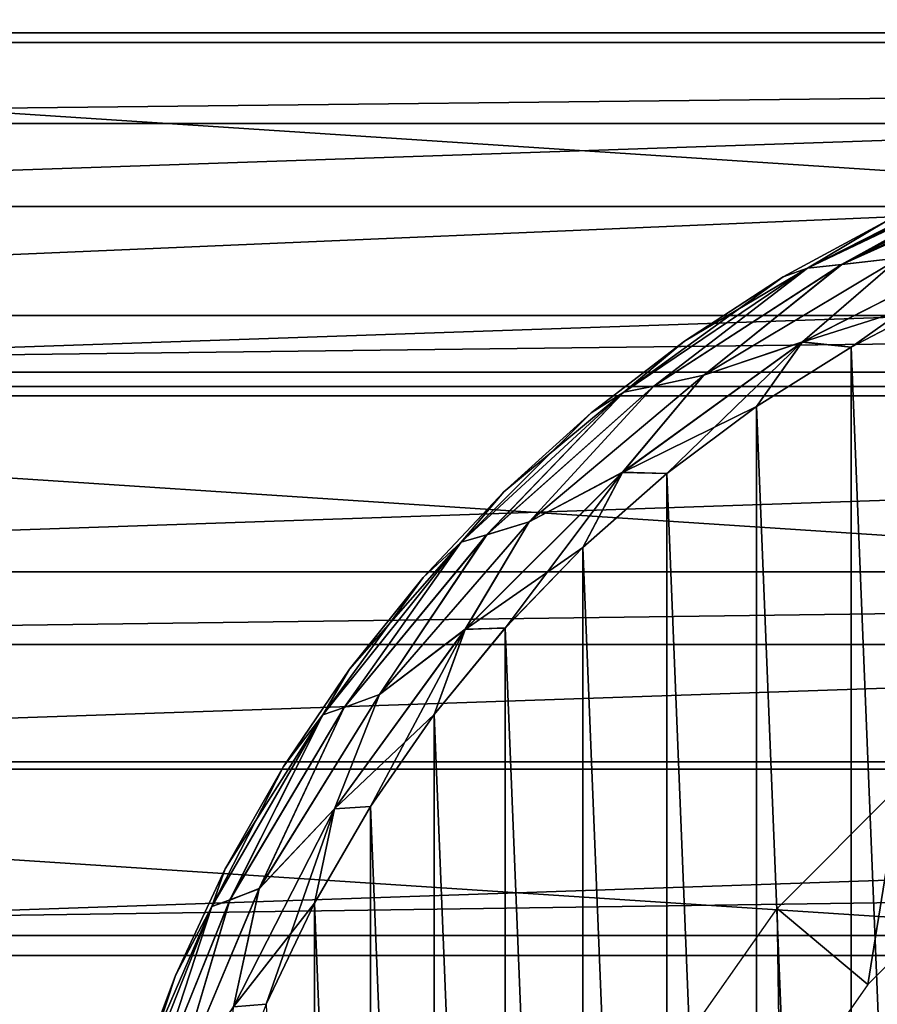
# Model space of a CAD drawing. Header units: millimetres. Extents: x -223 to 138, y -45 to 391.
# Tile 13 of 159: x -91 to -82, y 6 to 16. Entities that reach past the tile are written whole.
import ezdxf

# ---------------------------------------------------------------- set-up
doc = ezdxf.new("R2010")
doc.units = ezdxf.units.MM
doc.header["$LTSCALE"] = 81.481481
for name, color, linetype in [('118', 7, 'CONTINUOUS'), ('119', 7, 'CONTINUOUS'), ('3', 7, 'CONTINUOUS'), ('35', 7, 'CONTINUOUS'), ('4', 7, 'CONTINUOUS'), ('43', 7, 'CONTINUOUS'), ('44', 7, 'CONTINUOUS'), ('45', 7, 'CONTINUOUS'), ('46', 7, 'CONTINUOUS'), ('6', 7, 'CONTINUOUS')]:
    doc.layers.add(name, color=color, linetype=linetype)

msp = doc.modelspace()

# ---------------------------------------------------------------- linework, layer by layer
at = {"layer": '118', "linetype": 'CONTINUOUS'}
for points in [[(-100.122, 17.732, -53.5), (-101.274, 15.976, -53.5), (-49.878, 17.732, -53.5), (-100.122, 17.732, -53.5)], [(-49.878, 17.732, -53.5), (-101.274, 15.976, -53.5), (-48.726, 15.976, -53.5), (-49.878, 17.732, -53.5)], [(-101.274, 15.976, -53.5), (-102.303, 14.146, -53.5), (-48.726, 15.976, -53.5), (-101.274, 15.976, -53.5)], [(-48.726, 15.976, -53.5), (-102.303, 14.146, -53.5), (-47.697, 14.146, -53.5), (-48.726, 15.976, -53.5)], [(-102.303, 14.146, -53.5), (-103.205, 12.25, -53.5), (-47.697, 14.146, -53.5), (-102.303, 14.146, -53.5)], [(-47.697, 14.146, -53.5), (-103.205, 12.25, -53.5), (-46.795, 12.249, -53.5), (-47.697, 14.146, -53.5)], [(-103.205, 12.25, -53.5), (-103.975, 10.296, -53.5), (-46.795, 12.249, -53.5), (-103.205, 12.25, -53.5)], [(-46.795, 12.249, -53.5), (-103.975, 10.296, -53.5), (-46.025, 10.296, -53.5), (-46.795, 12.249, -53.5)], [(-103.975, 10.296, -53.5), (-104.61, 8.295, -53.5), (-46.025, 10.296, -53.5), (-103.975, 10.296, -53.5)], [(-46.025, 10.296, -53.5), (-104.61, 8.295, -53.5), (-45.39, 8.295, -53.5), (-46.025, 10.296, -53.5)], [(-104.61, 8.295, -53.5), (-105.107, 6.254, -53.5), (-45.39, 8.295, -53.5), (-104.61, 8.295, -53.5)], [(-45.39, 8.295, -53.5), (-105.107, 6.254, -53.5), (-44.893, 6.254, -53.5), (-45.39, 8.295, -53.5)], [(-105.107, 6.254, -53.5), (-105.464, 4.185, -53.5), (-44.893, 6.254, -53.5), (-105.107, 6.254, -53.5)], [(-44.893, 6.254, -53.5), (-105.464, 4.185, -53.5), (-44.536, 4.185, -53.5), (-44.893, 6.254, -53.5)]]:
    msp.add_3dface(points, dxfattribs=at)
at = {"layer": '119', "linetype": 'CONTINUOUS'}
for points in [[(-100.189, 19.328, -73.5), (-47.504, 15.875, -73.5), (-102.496, 15.875, -73.5), (-100.189, 19.328, -73.5)], [(-49.811, 19.328, -73.5), (-47.504, 15.875, -73.5), (-100.189, 19.328, -73.5), (-49.811, 19.328, -73.5)], [(-102.496, 15.875, -73.5), (-45.667, 12.15, -73.5), (-104.333, 12.15, -73.5), (-102.496, 15.875, -73.5)], [(-47.504, 15.875, -73.5), (-45.667, 12.15, -73.5), (-102.496, 15.875, -73.5), (-47.504, 15.875, -73.5)], [(-104.333, 12.15, -73.5), (-44.332, 8.218, -73.5), (-105.668, 8.218, -73.5), (-104.333, 12.15, -73.5)], [(-45.667, 12.15, -73.5), (-44.332, 8.218, -73.5), (-104.333, 12.15, -73.5), (-45.667, 12.15, -73.5)], [(-105.668, 8.218, -73.5), (-43.522, 4.144, -73.5), (-106.478, 4.144, -73.5), (-105.668, 8.218, -73.5)], [(-44.332, 8.218, -73.5), (-43.522, 4.144, -73.5), (-105.668, 8.218, -73.5), (-44.332, 8.218, -73.5)]]:
    msp.add_3dface(points, dxfattribs=at)
at = {"layer": '3', "color": 7, "linetype": 'CONTINUOUS', "true_color": 0xaaaaaa}
for points in [[(106, 13, -38), (106, -13, -38), (-106, -13, -38), (106, 13, -38)], [(-106, 13, -38), (106, 13, -38), (-106, -13, -38), (-106, 13, -38)]]:
    msp.add_3dface(points, dxfattribs=at)
at = {"layer": '35', "color": 7, "linetype": 'CONTINUOUS', "true_color": 0xaaaaaa}
for points in [[(-81.749, 8.043, -38), (-82.086, 5.946, -42), (-83.043, 6.749, -38), (-81.749, 8.043, -38)], [(-80.946, 7.086, -42), (-82.086, 5.946, -42), (-81.749, 8.043, -38), (-80.946, 7.086, -42)], [(-83.043, 6.749, -38), (-83.011, 4.625, -42), (-84.093, 5.25, -38), (-83.043, 6.749, -38)], [(-82.086, 5.946, -42), (-83.011, 4.625, -42), (-83.043, 6.749, -38), (-82.086, 5.946, -42)]]:
    msp.add_3dface(points, dxfattribs=at)
at = {"layer": '4', "color": 7, "linetype": 'CONTINUOUS', "true_color": 0xaaaaaa}
for points in [[(106, 15.023, 17.415), (106, 17.346, 15.104), (-106, 15.023, 17.415), (106, 15.023, 17.415)], [(106, 17.346, 15.104), (-106, 17.346, 15.104), (-106, 15.023, 17.415), (106, 17.346, 15.104)], [(106, 12.401, 19.37), (106, 15.023, 17.415), (-106, 12.401, 19.37), (106, 12.401, 19.37)], [(106, 15.023, 17.415), (-106, 15.023, 17.415), (-106, 12.401, 19.37), (106, 15.023, 17.415)], [(106, 9.53, 20.932), (106, 12.401, 19.37), (-106, 9.53, 20.932), (106, 9.53, 20.932)], [(106, 12.401, 19.37), (-106, 12.401, 19.37), (-106, 9.53, 20.932), (106, 12.401, 19.37)], [(106, 6.462, 22.073), (106, 9.53, 20.932), (-106, 6.462, 22.073), (106, 6.462, 22.073)], [(106, 9.53, 20.932), (-106, 9.53, 20.932), (-106, 6.462, 22.073), (106, 9.53, 20.932)], [(106, 3.261, 22.767), (106, 6.462, 22.073), (-106, 3.261, 22.767), (106, 3.261, 22.767)], [(106, 6.462, 22.073), (-106, 6.462, 22.073), (-106, 3.261, 22.767), (106, 6.462, 22.073)]]:
    msp.add_3dface(points, dxfattribs=at)
at = {"layer": '43', "color": 7, "linetype": 'CONTINUOUS', "true_color": 0xaaaaaa}
for points in [[(-81.888, 13.997, -52.5), (-82.978, 13.405, -52.5), (-81.888, 13.997, -40.8), (-81.888, 13.997, -52.5)], [(-81.888, 13.997, -40.8), (-82.978, 13.405, -52.5), (-82.978, 13.405, -40.8), (-81.888, 13.997, -40.8)], [(-82.978, 13.405, -52.5), (-84.018, 12.729, -52.5), (-82.978, 13.405, -40.8), (-82.978, 13.405, -52.5)], [(-82.978, 13.405, -40.8), (-84.018, 12.729, -52.5), (-84.018, 12.729, -40.8), (-82.978, 13.405, -40.8)], [(-84.018, 12.729, -52.5), (-85.001, 11.972, -52.5), (-84.018, 12.729, -40.8), (-84.018, 12.729, -52.5)], [(-84.018, 12.729, -40.8), (-85.001, 11.972, -52.5), (-85.001, 11.972, -40.8), (-84.018, 12.729, -40.8)], [(-85.001, 11.972, -52.5), (-85.921, 11.14, -52.5), (-85.001, 11.972, -40.8), (-85.001, 11.972, -52.5)], [(-85.001, 11.972, -40.8), (-85.921, 11.14, -52.5), (-85.921, 11.14, -40.8), (-85.001, 11.972, -40.8)], [(-85.921, 11.14, -52.5), (-86.771, 10.237, -52.5), (-85.921, 11.14, -40.8), (-85.921, 11.14, -52.5)], [(-85.921, 11.14, -40.8), (-86.771, 10.237, -52.5), (-86.771, 10.237, -40.8), (-85.921, 11.14, -40.8)], [(-86.771, 10.237, -52.5), (-87.547, 9.27, -52.5), (-86.771, 10.237, -40.8), (-86.771, 10.237, -52.5)], [(-86.771, 10.237, -40.8), (-87.547, 9.27, -52.5), (-87.547, 9.27, -40.8), (-86.771, 10.237, -40.8)], [(-87.547, 9.27, -52.5), (-88.244, 8.243, -52.5), (-87.547, 9.27, -40.8), (-87.547, 9.27, -52.5)], [(-87.547, 9.27, -40.8), (-88.244, 8.243, -52.5), (-88.244, 8.243, -40.8), (-87.547, 9.27, -40.8)], [(-88.244, 8.243, -52.5), (-88.857, 7.165, -52.5), (-88.244, 8.243, -40.8), (-88.244, 8.243, -52.5)], [(-88.244, 8.243, -40.8), (-88.857, 7.165, -52.5), (-88.857, 7.165, -40.8), (-88.244, 8.243, -40.8)], [(-88.857, 7.165, -52.5), (-89.383, 6.041, -52.5), (-88.857, 7.165, -40.8), (-88.857, 7.165, -52.5)], [(-88.857, 7.165, -40.8), (-89.383, 6.041, -52.5), (-89.383, 6.041, -40.8), (-88.857, 7.165, -40.8)], [(-89.383, 6.041, -52.5), (-89.817, 4.88, -52.5), (-89.383, 6.041, -40.8), (-89.383, 6.041, -52.5)], [(-89.383, 6.041, -40.8), (-89.817, 4.88, -52.5), (-89.817, 4.88, -40.8), (-89.383, 6.041, -40.8)]]:
    msp.add_3dface(points, dxfattribs=at)
at = {"layer": '44', "color": 7, "linetype": 'CONTINUOUS', "true_color": 0xaaaaaa}
for points in [[(-82.262, 12.666, -39.8), (-81.216, -13.211, -39.8), (-81.216, 13.211, -39.8), (-82.262, 12.666, -39.8)], [(-83.26, 12.039, -39.8), (-82.262, -12.666, -39.8), (-82.262, 12.666, -39.8), (-83.26, 12.039, -39.8)], [(-82.262, -12.666, -39.8), (-81.216, -13.211, -39.8), (-82.262, 12.666, -39.8), (-82.262, -12.666, -39.8)], [(-84.205, 11.333, -39.8), (-83.26, -12.039, -39.8), (-83.26, 12.039, -39.8), (-84.205, 11.333, -39.8)], [(-83.26, -12.039, -39.8), (-82.262, -12.666, -39.8), (-83.26, 12.039, -39.8), (-83.26, -12.039, -39.8)], [(-85.09, 10.553, -39.8), (-84.205, -11.333, -39.8), (-84.205, 11.333, -39.8), (-85.09, 10.553, -39.8)], [(-84.205, -11.333, -39.8), (-83.26, -12.039, -39.8), (-84.205, 11.333, -39.8), (-84.205, -11.333, -39.8)], [(-85.908, 9.705, -39.8), (-85.09, -10.553, -39.8), (-85.09, 10.553, -39.8), (-85.908, 9.705, -39.8)], [(-85.09, -10.553, -39.8), (-84.205, -11.333, -39.8), (-85.09, 10.553, -39.8), (-85.09, -10.553, -39.8)], [(-86.656, 8.792, -39.8), (-85.908, -9.705, -39.8), (-85.908, 9.705, -39.8), (-86.656, 8.792, -39.8)], [(-85.908, -9.705, -39.8), (-85.09, -10.553, -39.8), (-85.908, 9.705, -39.8), (-85.908, -9.705, -39.8)], [(-87.327, 7.823, -39.8), (-86.656, -8.792, -39.8), (-86.656, 8.792, -39.8), (-87.327, 7.823, -39.8)], [(-86.656, -8.792, -39.8), (-85.908, -9.705, -39.8), (-86.656, 8.792, -39.8), (-86.656, -8.792, -39.8)], [(-87.918, 6.803, -39.8), (-87.327, -7.823, -39.8), (-87.327, 7.823, -39.8), (-87.918, 6.803, -39.8)], [(-87.327, -7.823, -39.8), (-86.656, -8.792, -39.8), (-87.327, 7.823, -39.8), (-87.327, -7.823, -39.8)], [(-88.425, 5.738, -39.8), (-87.918, -6.803, -39.8), (-87.918, 6.803, -39.8), (-88.425, 5.738, -39.8)], [(-87.918, -6.803, -39.8), (-87.327, -7.823, -39.8), (-87.918, 6.803, -39.8), (-87.918, -6.803, -39.8)]]:
    msp.add_3dface(points, dxfattribs=at)
at = {"layer": '45', "color": 7, "linetype": 'CONTINUOUS', "true_color": 0xaaaaaa}
for points in [[(-80.621, 14.5, -40.491), (-81.888, 13.997, -40.8), (-82.724, 13.498, -40.492), (-80.621, 14.5, -40.491)], [(-80.621, 14.5, -40.491), (-82.724, 13.498, -40.492), (-82.363, 13.537, -40.213), (-80.621, 14.5, -40.491)], [(-80.5, 14.5, -40.381), (-80.621, 14.5, -40.491), (-82.363, 13.537, -40.213), (-80.5, 14.5, -40.381)], [(-80.324, 14.5, -40.268), (-80.5, 14.5, -40.381), (-82.363, 13.537, -40.213), (-80.324, 14.5, -40.268)], [(-80.214, 14.5, -40.212), (-80.324, 14.5, -40.268), (-82.363, 13.537, -40.213), (-80.214, 14.5, -40.212)], [(-80.214, 14.5, -40.212), (-82.363, 13.537, -40.213), (-81.749, 13.606, -39.991), (-80.214, 14.5, -40.212)], [(-81.888, 13.997, -40.8), (-82.978, 13.405, -40.8), (-82.724, 13.498, -40.492), (-81.888, 13.997, -40.8)], [(-82.778, 12.719, -39.849), (-81.216, 13.211, -39.8), (-80.691, 13.78, -39.849), (-82.778, 12.719, -39.849)], [(-82.778, 12.719, -39.849), (-80.691, 13.78, -39.849), (-81.749, 13.606, -39.991), (-82.778, 12.719, -39.849)], [(-82.778, 12.719, -39.849), (-81.749, 13.606, -39.991), (-83.813, 12.369, -39.991), (-82.778, 12.719, -39.849)], [(-81.749, 13.606, -39.991), (-82.363, 13.537, -40.213), (-83.813, 12.369, -39.991), (-81.749, 13.606, -39.991)], [(-82.724, 13.498, -40.492), (-84.018, 12.729, -40.8), (-84.656, 12.19, -40.492), (-82.724, 13.498, -40.492)], [(-82.724, 13.498, -40.492), (-84.656, 12.19, -40.492), (-84.343, 12.254, -40.213), (-82.724, 13.498, -40.492)], [(-82.363, 13.537, -40.213), (-82.724, 13.498, -40.492), (-84.343, 12.254, -40.213), (-82.363, 13.537, -40.213)], [(-82.363, 13.537, -40.213), (-84.343, 12.254, -40.213), (-83.813, 12.369, -39.991), (-82.363, 13.537, -40.213)], [(-82.978, 13.405, -40.8), (-84.018, 12.729, -40.8), (-82.724, 13.498, -40.492), (-82.978, 13.405, -40.8)], [(-82.262, 12.666, -39.8), (-81.216, 13.211, -39.8), (-82.778, 12.719, -39.849), (-82.262, 12.666, -39.8)], [(-84.018, 12.729, -40.8), (-85.001, 11.972, -40.8), (-84.656, 12.19, -40.492), (-84.018, 12.729, -40.8)], [(-84.673, 11.345, -39.849), (-83.26, 12.039, -39.8), (-82.778, 12.719, -39.849), (-84.673, 11.345, -39.849)], [(-84.673, 11.345, -39.849), (-82.778, 12.719, -39.849), (-83.813, 12.369, -39.991), (-84.673, 11.345, -39.849)], [(-83.26, 12.039, -39.8), (-82.262, 12.666, -39.8), (-82.778, 12.719, -39.849), (-83.26, 12.039, -39.8)], [(-84.673, 11.345, -39.849), (-83.813, 12.369, -39.991), (-85.656, 10.822, -39.991), (-84.673, 11.345, -39.849)], [(-83.813, 12.369, -39.991), (-84.343, 12.254, -40.213), (-85.656, 10.822, -39.991), (-83.813, 12.369, -39.991)], [(-84.343, 12.254, -40.213), (-84.656, 12.19, -40.492), (-86.104, 10.685, -40.213), (-84.343, 12.254, -40.213)], [(-84.343, 12.254, -40.213), (-86.104, 10.685, -40.213), (-85.656, 10.822, -39.991), (-84.343, 12.254, -40.213)], [(-84.656, 12.19, -40.492), (-85.921, 11.14, -40.8), (-86.371, 10.609, -40.492), (-84.656, 12.19, -40.492)], [(-84.656, 12.19, -40.492), (-86.371, 10.609, -40.492), (-86.104, 10.685, -40.213), (-84.656, 12.19, -40.492)], [(-85.001, 11.972, -40.8), (-85.921, 11.14, -40.8), (-84.656, 12.19, -40.492), (-85.001, 11.972, -40.8)], [(-84.205, 11.333, -39.8), (-83.26, 12.039, -39.8), (-84.673, 11.345, -39.849), (-84.205, 11.333, -39.8)], [(-86.33, 9.69, -39.849), (-85.09, 10.553, -39.8), (-84.673, 11.345, -39.849), (-86.33, 9.69, -39.849)], [(-86.33, 9.69, -39.849), (-84.673, 11.345, -39.849), (-85.656, 10.822, -39.991), (-86.33, 9.69, -39.849)], [(-85.09, 10.553, -39.8), (-84.205, 11.333, -39.8), (-84.673, 11.345, -39.849), (-85.09, 10.553, -39.8)], [(-85.921, 11.14, -40.8), (-86.771, 10.237, -40.8), (-86.371, 10.609, -40.492), (-85.921, 11.14, -40.8)], [(-86.33, 9.69, -39.849), (-85.656, 10.822, -39.991), (-87.232, 9.003, -39.991), (-86.33, 9.69, -39.849)], [(-85.656, 10.822, -39.991), (-86.104, 10.685, -40.213), (-87.232, 9.003, -39.991), (-85.656, 10.822, -39.991)], [(-86.371, 10.609, -40.492), (-87.547, 9.27, -40.8), (-87.83, 8.788, -40.492), (-86.371, 10.609, -40.492)], [(-86.371, 10.609, -40.492), (-87.83, 8.788, -40.492), (-87.604, 8.865, -40.213), (-86.371, 10.609, -40.492)], [(-86.104, 10.685, -40.213), (-86.371, 10.609, -40.492), (-87.604, 8.865, -40.213), (-86.104, 10.685, -40.213)], [(-86.104, 10.685, -40.213), (-87.604, 8.865, -40.213), (-87.232, 9.003, -39.991), (-86.104, 10.685, -40.213)], [(-86.771, 10.237, -40.8), (-87.547, 9.27, -40.8), (-86.371, 10.609, -40.492), (-86.771, 10.237, -40.8)], [(-85.908, 9.705, -39.8), (-85.09, 10.553, -39.8), (-86.33, 9.69, -39.849), (-85.908, 9.705, -39.8)], [(-87.708, 7.797, -39.849), (-86.656, 8.792, -39.8), (-86.33, 9.69, -39.849), (-87.708, 7.797, -39.849)], [(-87.708, 7.797, -39.849), (-86.33, 9.69, -39.849), (-87.232, 9.003, -39.991), (-87.708, 7.797, -39.849)], [(-86.656, 8.792, -39.8), (-85.908, 9.705, -39.8), (-86.33, 9.69, -39.849), (-86.656, 8.792, -39.8)], [(-87.547, 9.27, -40.8), (-88.244, 8.243, -40.8), (-87.83, 8.788, -40.492), (-87.547, 9.27, -40.8)], [(-87.708, 7.797, -39.849), (-87.232, 9.003, -39.991), (-88.5, 6.958, -39.991), (-87.708, 7.797, -39.849)], [(-87.232, 9.003, -39.991), (-87.604, 8.865, -40.213), (-88.5, 6.958, -39.991), (-87.232, 9.003, -39.991)], [(-87.604, 8.865, -40.213), (-87.83, 8.788, -40.492), (-88.81, 6.837, -40.213), (-87.604, 8.865, -40.213)], [(-87.604, 8.865, -40.213), (-88.81, 6.837, -40.213), (-88.5, 6.958, -39.991), (-87.604, 8.865, -40.213)], [(-87.83, 8.788, -40.492), (-88.857, 7.165, -40.8), (-89, 6.77, -40.492), (-87.83, 8.788, -40.492)], [(-87.83, 8.788, -40.492), (-89, 6.77, -40.492), (-88.81, 6.837, -40.213), (-87.83, 8.788, -40.492)], [(-88.244, 8.243, -40.8), (-88.857, 7.165, -40.8), (-87.83, 8.788, -40.492), (-88.244, 8.243, -40.8)], [(-87.327, 7.823, -39.8), (-86.656, 8.792, -39.8), (-87.708, 7.797, -39.849), (-87.327, 7.823, -39.8)], [(-88.772, 5.712, -39.849), (-87.918, 6.803, -39.8), (-87.708, 7.797, -39.849), (-88.772, 5.712, -39.849)], [(-88.772, 5.712, -39.849), (-87.708, 7.797, -39.849), (-88.5, 6.958, -39.991), (-88.772, 5.712, -39.849)], [(-87.918, 6.803, -39.8), (-87.327, 7.823, -39.8), (-87.708, 7.797, -39.849), (-87.918, 6.803, -39.8)], [(-88.857, 7.165, -40.8), (-89.383, 6.041, -40.8), (-89, 6.77, -40.492), (-88.857, 7.165, -40.8)], [(-88.772, 5.712, -39.849), (-88.5, 6.958, -39.991), (-89.43, 4.739, -39.991), (-88.772, 5.712, -39.849)], [(-88.5, 6.958, -39.991), (-88.81, 6.837, -40.213), (-89.43, 4.739, -39.991), (-88.5, 6.958, -39.991)], [(-89, 6.77, -40.492), (-89.817, 4.88, -40.8), (-89.855, 4.6, -40.492), (-89, 6.77, -40.492)], [(-89, 6.77, -40.492), (-89.855, 4.6, -40.492), (-89.691, 4.649, -40.213), (-89, 6.77, -40.492)], [(-89.383, 6.041, -40.8), (-89.817, 4.88, -40.8), (-89, 6.77, -40.492), (-89.383, 6.041, -40.8)], [(-88.81, 6.837, -40.213), (-89, 6.77, -40.492), (-89.691, 4.649, -40.213), (-88.81, 6.837, -40.213)], [(-88.81, 6.837, -40.213), (-89.691, 4.649, -40.213), (-89.43, 4.739, -39.991), (-88.81, 6.837, -40.213)], [(-88.425, 5.738, -39.8), (-87.918, 6.803, -39.8), (-88.772, 5.712, -39.849), (-88.425, 5.738, -39.8)]]:
    msp.add_3dface(points, dxfattribs=at)
at = {"layer": '46', "color": 7, "linetype": 'CONTINUOUS', "true_color": 0xaaaaaa}
for points in [[(-81.888, 13.997, -52.5), (-80.754, 14.5, -52.5), (-82.723, 13.498, -52.809), (-81.888, 13.997, -52.5)], [(-82.723, 13.498, -52.809), (-80.754, 14.5, -52.5), (-80.725, 14.5, -52.647), (-82.723, 13.498, -52.809)], [(-80.62, 14.5, -52.809), (-82.723, 13.498, -52.809), (-80.635, 14.5, -52.792), (-80.62, 14.5, -52.809)], [(-82.723, 13.498, -52.809), (-80.62, 14.5, -52.809), (-82.361, 13.537, -53.088), (-82.723, 13.498, -52.809)], [(-80.635, 14.5, -52.792), (-82.723, 13.498, -52.809), (-80.725, 14.5, -52.647), (-80.635, 14.5, -52.792)], [(-82.361, 13.537, -53.088), (-80.62, 14.5, -52.809), (-80.494, 14.5, -52.924), (-82.361, 13.537, -53.088)], [(-80.213, 14.5, -53.089), (-81.748, 13.606, -53.309), (-82.361, 13.537, -53.088), (-80.213, 14.5, -53.089)], [(-80.213, 14.5, -53.089), (-82.361, 13.537, -53.088), (-80.313, 14.5, -53.038), (-80.213, 14.5, -53.089)], [(-80.313, 14.5, -53.038), (-82.361, 13.537, -53.088), (-80.494, 14.5, -52.924), (-80.313, 14.5, -53.038)], [(-82.978, 13.405, -52.5), (-81.888, 13.997, -52.5), (-82.723, 13.498, -52.809), (-82.978, 13.405, -52.5)], [(-80.687, 13.781, -53.451), (-82.262, 12.666, -53.5), (-82.775, 12.72, -53.451), (-80.687, 13.781, -53.451)], [(-80.687, 13.781, -53.451), (-82.775, 12.72, -53.451), (-81.748, 13.606, -53.309), (-80.687, 13.781, -53.451)], [(-81.216, 13.211, -53.5), (-82.262, 12.666, -53.5), (-80.687, 13.781, -53.451), (-81.216, 13.211, -53.5)], [(-81.748, 13.606, -53.309), (-82.775, 12.72, -53.451), (-83.813, 12.369, -53.309), (-81.748, 13.606, -53.309)], [(-81.748, 13.606, -53.309), (-83.813, 12.369, -53.309), (-82.361, 13.537, -53.088), (-81.748, 13.606, -53.309)], [(-84.656, 12.19, -52.809), (-82.978, 13.405, -52.5), (-82.723, 13.498, -52.809), (-84.656, 12.19, -52.809)], [(-84.656, 12.19, -52.809), (-82.723, 13.498, -52.809), (-84.341, 12.255, -53.088), (-84.656, 12.19, -52.809)], [(-82.723, 13.498, -52.809), (-82.361, 13.537, -53.088), (-84.341, 12.255, -53.088), (-82.723, 13.498, -52.809)], [(-82.361, 13.537, -53.088), (-83.813, 12.369, -53.309), (-84.341, 12.255, -53.088), (-82.361, 13.537, -53.088)], [(-84.018, 12.729, -52.5), (-82.978, 13.405, -52.5), (-84.656, 12.19, -52.809), (-84.018, 12.729, -52.5)], [(-85.001, 11.972, -52.5), (-84.018, 12.729, -52.5), (-84.656, 12.19, -52.809), (-85.001, 11.972, -52.5)], [(-82.775, 12.72, -53.451), (-84.205, 11.333, -53.5), (-84.671, 11.346, -53.451), (-82.775, 12.72, -53.451)], [(-82.775, 12.72, -53.451), (-84.671, 11.346, -53.451), (-83.813, 12.369, -53.309), (-82.775, 12.72, -53.451)], [(-83.26, 12.039, -53.5), (-84.205, 11.333, -53.5), (-82.775, 12.72, -53.451), (-83.26, 12.039, -53.5)], [(-82.262, 12.666, -53.5), (-83.26, 12.039, -53.5), (-82.775, 12.72, -53.451), (-82.262, 12.666, -53.5)], [(-83.813, 12.369, -53.309), (-84.671, 11.346, -53.451), (-85.656, 10.822, -53.309), (-83.813, 12.369, -53.309)], [(-83.813, 12.369, -53.309), (-85.656, 10.822, -53.309), (-84.341, 12.255, -53.088), (-83.813, 12.369, -53.309)], [(-84.656, 12.19, -52.809), (-84.341, 12.255, -53.088), (-86.102, 10.685, -53.088), (-84.656, 12.19, -52.809)], [(-84.341, 12.255, -53.088), (-85.656, 10.822, -53.309), (-86.102, 10.685, -53.088), (-84.341, 12.255, -53.088)], [(-86.371, 10.609, -52.809), (-85.001, 11.972, -52.5), (-84.656, 12.19, -52.809), (-86.371, 10.609, -52.809)], [(-86.371, 10.609, -52.809), (-84.656, 12.19, -52.809), (-86.102, 10.685, -53.088), (-86.371, 10.609, -52.809)], [(-85.921, 11.14, -52.5), (-85.001, 11.972, -52.5), (-86.371, 10.609, -52.809), (-85.921, 11.14, -52.5)], [(-84.671, 11.346, -53.451), (-85.908, 9.704, -53.5), (-86.328, 9.691, -53.451), (-84.671, 11.346, -53.451)], [(-84.671, 11.346, -53.451), (-86.328, 9.691, -53.451), (-85.656, 10.822, -53.309), (-84.671, 11.346, -53.451)], [(-85.089, 10.553, -53.5), (-85.908, 9.704, -53.5), (-84.671, 11.346, -53.451), (-85.089, 10.553, -53.5)], [(-84.205, 11.333, -53.5), (-85.089, 10.553, -53.5), (-84.671, 11.346, -53.451), (-84.205, 11.333, -53.5)], [(-86.771, 10.237, -52.5), (-85.921, 11.14, -52.5), (-86.371, 10.609, -52.809), (-86.771, 10.237, -52.5)], [(-85.656, 10.822, -53.309), (-86.328, 9.691, -53.451), (-87.231, 9.002, -53.309), (-85.656, 10.822, -53.309)], [(-85.656, 10.822, -53.309), (-87.231, 9.002, -53.309), (-86.102, 10.685, -53.088), (-85.656, 10.822, -53.309)], [(-87.83, 8.788, -52.809), (-86.771, 10.237, -52.5), (-86.371, 10.609, -52.809), (-87.83, 8.788, -52.809)], [(-87.83, 8.788, -52.809), (-86.371, 10.609, -52.809), (-87.603, 8.865, -53.088), (-87.83, 8.788, -52.809)], [(-86.371, 10.609, -52.809), (-86.102, 10.685, -53.088), (-87.603, 8.865, -53.088), (-86.371, 10.609, -52.809)], [(-86.102, 10.685, -53.088), (-87.231, 9.002, -53.309), (-87.603, 8.865, -53.088), (-86.102, 10.685, -53.088)], [(-87.547, 9.27, -52.5), (-86.771, 10.237, -52.5), (-87.83, 8.788, -52.809), (-87.547, 9.27, -52.5)], [(-86.328, 9.691, -53.451), (-87.327, 7.823, -53.5), (-87.706, 7.798, -53.451), (-86.328, 9.691, -53.451)], [(-86.328, 9.691, -53.451), (-87.706, 7.798, -53.451), (-87.231, 9.002, -53.309), (-86.328, 9.691, -53.451)], [(-86.656, 8.793, -53.5), (-87.327, 7.823, -53.5), (-86.328, 9.691, -53.451), (-86.656, 8.793, -53.5)], [(-85.908, 9.704, -53.5), (-86.656, 8.793, -53.5), (-86.328, 9.691, -53.451), (-85.908, 9.704, -53.5)], [(-88.244, 8.243, -52.5), (-87.547, 9.27, -52.5), (-87.83, 8.788, -52.809), (-88.244, 8.243, -52.5)], [(-87.231, 9.002, -53.309), (-87.706, 7.798, -53.451), (-88.5, 6.957, -53.309), (-87.231, 9.002, -53.309)], [(-87.231, 9.002, -53.309), (-88.5, 6.957, -53.309), (-87.603, 8.865, -53.088), (-87.231, 9.002, -53.309)], [(-87.83, 8.788, -52.809), (-87.603, 8.865, -53.088), (-88.809, 6.838, -53.088), (-87.83, 8.788, -52.809)], [(-87.603, 8.865, -53.088), (-88.5, 6.957, -53.309), (-88.809, 6.838, -53.088), (-87.603, 8.865, -53.088)], [(-89, 6.77, -52.809), (-88.244, 8.243, -52.5), (-87.83, 8.788, -52.809), (-89, 6.77, -52.809)], [(-89, 6.77, -52.809), (-87.83, 8.788, -52.809), (-88.809, 6.838, -53.088), (-89, 6.77, -52.809)], [(-88.857, 7.165, -52.5), (-88.244, 8.243, -52.5), (-89, 6.77, -52.809), (-88.857, 7.165, -52.5)], [(-87.706, 7.798, -53.451), (-88.425, 5.738, -53.5), (-88.77, 5.712, -53.451), (-87.706, 7.798, -53.451)], [(-87.706, 7.798, -53.451), (-88.77, 5.712, -53.451), (-88.5, 6.957, -53.309), (-87.706, 7.798, -53.451)], [(-87.918, 6.803, -53.5), (-88.425, 5.738, -53.5), (-87.706, 7.798, -53.451), (-87.918, 6.803, -53.5)], [(-87.327, 7.823, -53.5), (-87.918, 6.803, -53.5), (-87.706, 7.798, -53.451), (-87.327, 7.823, -53.5)], [(-89.383, 6.041, -52.5), (-88.857, 7.165, -52.5), (-89, 6.77, -52.809), (-89.383, 6.041, -52.5)], [(-88.5, 6.957, -53.309), (-88.77, 5.712, -53.451), (-89.43, 4.737, -53.309), (-88.5, 6.957, -53.309)], [(-88.5, 6.957, -53.309), (-89.43, 4.737, -53.309), (-88.809, 6.838, -53.088), (-88.5, 6.957, -53.309)], [(-89.855, 4.6, -52.809), (-89.383, 6.041, -52.5), (-89, 6.77, -52.809), (-89.855, 4.6, -52.809)], [(-89.855, 4.6, -52.809), (-89, 6.77, -52.809), (-89.69, 4.65, -53.088), (-89.855, 4.6, -52.809)], [(-89, 6.77, -52.809), (-88.809, 6.838, -53.088), (-89.69, 4.65, -53.088), (-89, 6.77, -52.809)], [(-88.809, 6.838, -53.088), (-89.43, 4.737, -53.309), (-89.69, 4.65, -53.088), (-88.809, 6.838, -53.088)], [(-89.817, 4.88, -52.5), (-89.383, 6.041, -52.5), (-89.855, 4.6, -52.809), (-89.817, 4.88, -52.5)], [(-88.425, 5.738, -53.5), (-88.844, 4.636, -53.5), (-88.77, 5.712, -53.451), (-88.425, 5.738, -53.5)]]:
    msp.add_3dface(points, dxfattribs=at)
at = {"layer": '6', "color": 7, "linetype": 'CONTINUOUS', "true_color": 0xaaaaaa}
for points in [[(106, 22.103, -6.359), (106, 13, -38), (-106, 13, -38), (106, 22.103, -6.359)], [(106, 22.103, -6.359), (-106, 13, -38), (-106, 22.103, -6.359), (106, 22.103, -6.359)]]:
    msp.add_3dface(points, dxfattribs=at)

doc.saveas('drawing.dxf')
